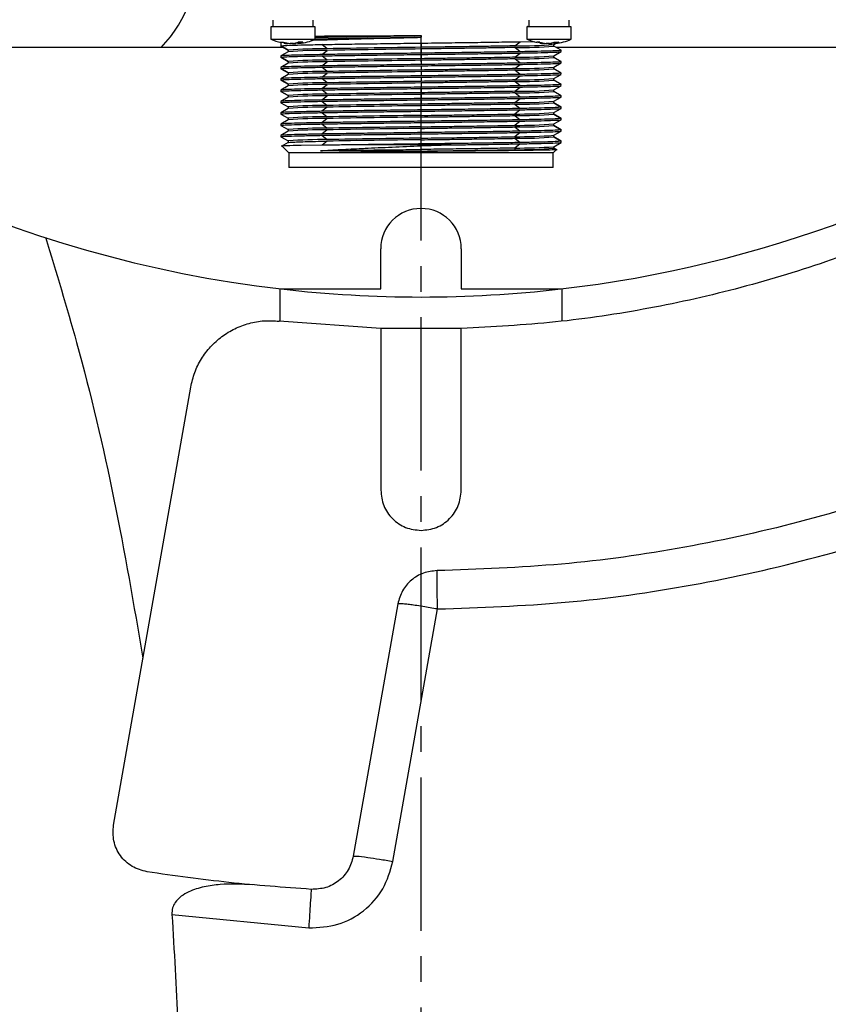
# Model space of a CAD drawing. Header units: millimetres. Extents: x 2719 to 13968, y 3953 to 13921.
# Tile 113 of 160: x 5481 to 5581, y 9182 to 9304. Entities that reach past the tile are written whole.
import ezdxf

# ---------------------------------------------------------------- set-up
doc = ezdxf.new("R2010")
doc.units = ezdxf.units.MM
doc.linetypes.add('CENTER2', pattern=[28.575, 19.05, -3.175, 3.175, -3.175])

msp = doc.modelspace()

# ---------------------------------------------------------------- linework, layer by layer
at = {"linetype": 'CENTER2'}
msp.add_line((5530.513, 8676.753), (5530.513, 9392.808), dxfattribs=at)
at = {"color": 7, "linetype": 'Continuous', "lineweight": 25}
for p, q in [((5512.116, 9304.222), (5512.116, 9303.517)), ((5517.115, 9303.517), (5517.115, 9304.222)), ((5543.912, 9304.222), (5543.912, 9303.517)), ((5548.911, 9303.517), (5548.911, 9304.222)), ((5511.866, 9303.423), (5511.866, 9301.833)), ((5517.365, 9301.833), (5517.365, 9303.423)), ((5517.365, 9302.236), (5518.22, 9302.242)), ((5530.513, 9302.301), (5530.513, 9302.083)), ((5543.662, 9303.423), (5543.662, 9301.833)), ((5549.161, 9301.833), (5549.161, 9303.423)), ((5511.866, 9301.833), (5514.615, 9301.833)), ((5513.881, 9301.309), (5513.065, 9301.472)), ((5513.065, 9301.472), (5513.256, 9301.464)), ((5513.116, 9301.432), (5513.116, 9301.01)), ((5514.025, 9300.485), (5513.116, 9301.01)), ((5513.256, 9301.464), (5513.455, 9301.472)), ((5513.455, 9301.472), (5514.271, 9301.309)), ((5513.468, 9301.365), (5513.691, 9301.331)), ((5513.691, 9301.331), (5513.96, 9301.301)), ((5514.615, 9301.833), (5517.365, 9301.833)), ((5514.688, 9301.309), (5515.236, 9301.472)), ((5515.217, 9301.36), (5514.96, 9301.309)), ((5515.529, 9301.464), (5515.236, 9301.472)), ((5515.817, 9301.472), (5515.268, 9301.309)), ((5515.817, 9301.472), (5515.529, 9301.464)), ((5516.811, 9301.716), (5518.2, 9301.766)), ((5518.854, 9300.661), (5518.211, 9301.186)), ((5530.513, 9301.362), (5530.513, 9300.837)), ((5542.172, 9301.013), (5542.815, 9301.538)), ((5542.815, 9301.538), (5544.618, 9301.575)), ((5543.662, 9301.833), (5549.161, 9301.833)), ((5545.677, 9301.309), (5544.861, 9301.472)), ((5545.052, 9301.464), (5544.861, 9301.472)), ((5545.251, 9301.472), (5545.052, 9301.464)), ((5545.251, 9301.472), (5546.067, 9301.309)), ((5545.264, 9301.365), (5545.486, 9301.331)), ((5545.486, 9301.331), (5545.756, 9301.301)), ((5546.483, 9301.309), (5547.032, 9301.472)), ((5547.013, 9301.36), (5546.755, 9301.309)), ((5546.998, 9301.185), (5547.34, 9301.383)), ((5547.002, 9300.99), (5547.002, 9301.187)), ((5547.032, 9301.472), (5547.325, 9301.464)), ((5547.613, 9301.472), (5547.064, 9301.309)), ((5547.325, 9301.464), (5547.613, 9301.472)), ((5513.44, 9300.82), (5458.412, 9300.82)), ((5514.029, 9300.29), (5513.114, 9299.761)), ((5513.12, 9301.005), (5514.025, 9300.482)), ((5514.025, 9300.485), (5514.025, 9300.287)), ((5518.211, 9299.936), (5518.854, 9300.461)), ((5530.513, 9300.637), (5530.513, 9300.112)), ((5530.513, 9299.952), (5530.513, 9299.427)), ((5542.815, 9300.288), (5542.172, 9300.813)), ((5542.172, 9299.604), (5542.815, 9300.128)), ((5546.998, 9299.775), (5547.907, 9300.3)), ((5547.912, 9300.466), (5547.002, 9300.992)), ((5547.911, 9300.465), (5547.002, 9300.99)), ((5602.615, 9300.82), (5547.3, 9300.82)), ((5547.911, 9300.305), (5547.911, 9300.465)), ((5514.029, 9298.88), (5513.114, 9298.351)), ((5513.116, 9299.76), (5513.116, 9299.6)), ((5514.025, 9299.075), (5513.116, 9299.6)), ((5513.12, 9299.595), (5514.025, 9299.072)), ((5514.025, 9299.075), (5514.025, 9298.877)), ((5518.854, 9299.251), (5518.211, 9299.776)), ((5518.211, 9298.526), (5518.854, 9299.051)), ((5530.513, 9299.227), (5530.513, 9298.702)), ((5542.815, 9298.879), (5542.172, 9299.404)), ((5542.172, 9298.194), (5542.815, 9298.719)), ((5546.998, 9298.365), (5547.907, 9298.89)), ((5547.002, 9299.58), (5547.002, 9299.777)), ((5547.912, 9299.056), (5547.002, 9299.582)), ((5547.911, 9299.055), (5547.002, 9299.58)), ((5547.911, 9298.895), (5547.911, 9299.055)), ((5514.029, 9297.47), (5513.114, 9296.941)), ((5513.116, 9298.35), (5513.116, 9298.19)), ((5514.025, 9297.665), (5513.116, 9298.19)), ((5513.12, 9298.185), (5514.025, 9297.663)), ((5514.025, 9297.665), (5514.025, 9297.467)), ((5518.854, 9297.841), (5518.211, 9298.366)), ((5518.211, 9297.116), (5518.854, 9297.641)), ((5530.513, 9298.542), (5530.513, 9298.017)), ((5530.513, 9297.817), (5530.513, 9297.293)), ((5542.815, 9297.469), (5542.172, 9297.994)), ((5546.998, 9296.955), (5547.907, 9297.48)), ((5547.002, 9298.17), (5547.002, 9298.368)), ((5547.912, 9297.646), (5547.002, 9298.172)), ((5547.911, 9297.645), (5547.002, 9298.17)), ((5547.911, 9297.485), (5547.911, 9297.645)), ((5513.116, 9296.94), (5513.116, 9296.78)), ((5514.025, 9296.255), (5513.116, 9296.78)), ((5513.12, 9296.776), (5514.025, 9296.253)), ((5514.025, 9296.255), (5514.025, 9296.058)), ((5518.854, 9296.431), (5518.211, 9296.956)), ((5518.211, 9295.707), (5518.854, 9296.231)), ((5530.513, 9297.133), (5530.513, 9296.608)), ((5530.513, 9296.408), (5530.513, 9295.883)), ((5542.172, 9296.784), (5542.815, 9297.309)), ((5542.815, 9296.059), (5542.172, 9296.584)), ((5547.002, 9296.76), (5547.002, 9296.958)), ((5547.912, 9296.237), (5547.002, 9296.763)), ((5547.911, 9296.235), (5547.002, 9296.76)), ((5547.911, 9296.075), (5547.911, 9296.235)), ((5514.029, 9296.06), (5513.114, 9295.532)), ((5513.116, 9295.53), (5513.116, 9295.37)), ((5514.025, 9294.845), (5513.116, 9295.37)), ((5513.12, 9295.366), (5514.025, 9294.843)), ((5518.854, 9295.022), (5518.211, 9295.547)), ((5530.513, 9295.723), (5530.513, 9295.198)), ((5530.513, 9294.998), (5530.513, 9294.473)), ((5542.172, 9295.374), (5542.815, 9295.899)), ((5542.815, 9294.649), (5542.172, 9295.174)), ((5546.998, 9295.545), (5547.907, 9296.071)), ((5547.002, 9295.35), (5547.002, 9295.548)), ((5547.912, 9294.827), (5547.002, 9295.353)), ((5547.911, 9294.825), (5547.002, 9295.35)), ((5514.029, 9294.65), (5513.114, 9294.122)), ((5513.114, 9293.959), (5514.025, 9293.433)), ((5513.116, 9294.12), (5513.116, 9293.96)), ((5513.116, 9293.96), (5514.025, 9293.436)), ((5514.025, 9294.845), (5514.025, 9294.648)), ((5518.211, 9294.297), (5518.854, 9294.822)), ((5518.211, 9294.137), (5518.854, 9293.612)), ((5530.513, 9294.313), (5530.513, 9293.788)), ((5542.172, 9293.964), (5542.815, 9294.489)), ((5542.172, 9293.764), (5542.815, 9293.239)), ((5546.998, 9294.136), (5547.907, 9294.661)), ((5547.002, 9293.941), (5547.002, 9294.138)), ((5547.907, 9293.42), (5547.002, 9293.943)), ((5547.002, 9293.941), (5547.911, 9293.416)), ((5547.911, 9294.665), (5547.911, 9294.825)), ((5513.114, 9292.549), (5514.025, 9292.023)), ((5513.116, 9292.711), (5513.116, 9292.551)), ((5513.116, 9292.551), (5514.025, 9292.026)), ((5514.029, 9293.24), (5513.12, 9292.715)), ((5514.025, 9293.436), (5514.025, 9293.238)), ((5518.854, 9293.412), (5518.211, 9292.887)), ((5518.211, 9292.727), (5518.854, 9292.202)), ((5530.513, 9293.063), (5530.513, 9293.588)), ((5530.513, 9292.378), (5530.513, 9292.903)), ((5542.815, 9293.079), (5542.172, 9292.554)), ((5546.998, 9292.726), (5547.912, 9293.254)), ((5547.002, 9292.531), (5547.002, 9292.728)), ((5547.907, 9292.01), (5547.002, 9292.533)), ((5547.002, 9292.531), (5547.911, 9292.006)), ((5547.911, 9293.256), (5547.911, 9293.416)), ((5513.116, 9291.301), (5513.116, 9291.141)), ((5514.029, 9291.831), (5513.12, 9291.305)), ((5514.025, 9292.026), (5514.025, 9291.828)), ((5518.854, 9292.002), (5518.211, 9291.477)), ((5518.211, 9291.317), (5518.854, 9290.792)), ((5530.513, 9291.653), (5530.513, 9292.178)), ((5530.513, 9290.968), (5530.513, 9291.493)), ((5542.172, 9292.354), (5542.815, 9291.83)), ((5542.815, 9291.67), (5542.172, 9291.145)), ((5546.998, 9291.316), (5547.912, 9291.844)), ((5547.002, 9291.121), (5547.002, 9291.318)), ((5547.911, 9291.846), (5547.911, 9292.006)), ((5513.114, 9291.14), (5514.025, 9290.614)), ((5513.116, 9291.141), (5514.025, 9290.616)), ((5514.029, 9290.421), (5513.12, 9289.896)), ((5514.025, 9290.616), (5514.025, 9290.418)), ((5518.854, 9290.592), (5518.211, 9290.067)), ((5530.513, 9290.244), (5530.513, 9290.768)), ((5530.513, 9289.559), (5530.513, 9290.083)), ((5542.172, 9290.945), (5542.815, 9290.42)), ((5542.815, 9290.26), (5542.172, 9289.735)), ((5546.998, 9289.906), (5547.912, 9290.435)), ((5547.907, 9290.601), (5547.002, 9291.123)), ((5547.002, 9291.121), (5547.911, 9290.596)), ((5547.911, 9290.436), (5547.911, 9290.596)), ((5513.114, 9289.73), (5514.025, 9289.204)), ((5513.116, 9289.891), (5513.116, 9289.731)), ((5513.116, 9289.731), (5514.025, 9289.206)), ((5514.029, 9289.011), (5513.159, 9288.508)), ((5514.025, 9289.206), (5514.025, 9289.009)), ((5518.211, 9289.907), (5518.854, 9289.382)), ((5518.854, 9289.182), (5518.242, 9288.683)), ((5530.513, 9288.834), (5530.513, 9289.359)), ((5542.172, 9289.535), (5542.815, 9289.01)), ((5542.815, 9288.85), (5542.172, 9288.325)), ((5546.998, 9288.496), (5547.907, 9289.022)), ((5547.002, 9289.711), (5547.002, 9289.909)), ((5547.907, 9289.191), (5547.002, 9289.713)), ((5547.002, 9289.711), (5547.911, 9289.186)), ((5547.911, 9289.026), (5547.911, 9289.186)), ((5513.181, 9288.656), (5514.115, 9287.722)), ((5514.115, 9287.722), (5514.115, 9285.921)), ((5530.513, 9287.722), (5514.115, 9287.722)), ((5518.241, 9288.68), (5515.629, 9288.646)), ((5534.259, 9288.722), (5522.216, 9288.722)), ((5530.513, 9288.608), (5534.259, 9288.722)), ((5530.513, 9288.149), (5530.513, 9288.608)), ((5530.513, 9287.949), (5530.513, 9288.149)), ((5530.513, 9287.899), (5530.513, 9287.949)), ((5546.911, 9287.722), (5530.513, 9287.722)), ((5542.172, 9288.325), (5542.172, 9288.125)), ((5542.337, 9288.011), (5542.313, 9288.011)), ((5546.911, 9287.722), (5547.376, 9288.187)), ((5546.911, 9285.921), (5546.911, 9287.722)), ((5547.002, 9288.301), (5547.002, 9288.499)), ((5547.422, 9288.061), (5547.002, 9288.304)), ((5547.312, 9288.122), (5547.002, 9288.301)), ((5525.514, 9270.824), (5525.514, 9275.823)), ((5535.513, 9275.823), (5535.513, 9270.824)), ((5513.016, 9266.816), (5513.016, 9270.841)), ((5513.166, 9270.824), (5525.514, 9270.824)), ((5535.513, 9270.824), (5547.86, 9270.824)), ((5548.011, 9270.841), (5548.011, 9266.816)), ((5525.514, 9265.905), (5512.901, 9266.829)), ((5525.514, 9265.905), (5525.514, 9245.827)), ((5535.513, 9265.905), (5525.514, 9265.905)), ((5535.513, 9245.827), (5535.513, 9265.905)), ((5492.326, 9204.231), (5501.918, 9258.631)), ((5527.629, 9231.708), (5522.104, 9200.37)), ((5527.027, 9199.713), (5532.553, 9231.072)), ((5499.581, 9193.132), (5516.574, 9191.464))]:
    msp.add_line(p, q, dxfattribs=at)
at = {"color": 30, "true_color": 0xf26722}
for centre, radius, start, end in [((5530.513, 8540.921), 2359.686, 330, 180), ((4650.63, 8540.921), 1479.803, 28.644316, 121.355684), ((5530.513, 8540.921), 823.781, 209.442633, 59.442633)]:
    msp.add_arc(centre, radius, start, end, dxfattribs=at)
at = {"color": 7, "linetype": 'Continuous', "lineweight": 25}
for centre, radius, start, end in [((5530.513, 9420.804), 150.98, 116.61465, 263.40235), ((5530.513, 9420.804), 150.98, 276.59765, 332.38189), ((5485.519, 9312.818), 17.498, 316.70819, 47.97537), ((5514.615, 9308.269), 6.999, 246.8676, 257.89658), ((5514.615, 9308.269), 6.999, 276.40189, 293.1324), ((5542.458, 9360.895), 59.883, 269.72659, 274.34769), ((5546.411, 9308.269), 6.999, 246.8676, 257.89658), ((5546.411, 9308.269), 6.999, 276.40189, 293.1324), ((5518.457, 9245.259), 55.403, 89.5895, 94.58875), ((5518.57, 9240.487), 59.975, 89.72875, 94.34274), ((5559.285, 7012.3), 2288.718, 90.720296, 91.012205), ((5559.623, 6988.23), 2312.591, 90.721217, 91.010112), ((5542.569, 9356.211), 55.399, 269.58938, 274.58892), ((5518.462, 9243.769), 55.484, 89.59453, 94.58654), ((5518.568, 9239.136), 59.916, 89.72648, 94.345), ((5559.623, 6987.02), 2312.591, 90.721217, 91.010112), ((5559.623, 6986.82), 2312.591, 90.721217, 91.010112), ((5542.463, 9359.394), 59.791, 269.72164, 274.34982), ((5542.569, 9354.802), 55.399, 269.58938, 274.58892), ((5518.462, 9242.359), 55.484, 89.59453, 94.58654), ((5518.568, 9237.726), 59.916, 89.72648, 94.345), ((5559.623, 6985.61), 2312.591, 90.721217, 91.010112), ((5559.623, 6985.41), 2312.591, 90.721217, 91.010112), ((5542.463, 9357.984), 59.791, 269.72164, 274.34982), ((5542.569, 9353.392), 55.399, 269.58938, 274.58892), ((5518.461, 9240.978), 55.455, 89.59325, 94.58782), ((5518.564, 9236.445), 59.787, 89.72152, 94.34997), ((5559.623, 6984.2), 2312.591, 90.721217, 91.010112), ((5559.623, 6984), 2312.591, 90.721217, 91.010112), ((5542.463, 9356.575), 59.791, 269.72164, 274.34982), ((5542.569, 9351.982), 55.399, 269.58938, 274.58892), ((5518.461, 9239.568), 55.455, 89.59325, 94.58782), ((5559.623, 6982.79), 2312.591, 90.721217, 91.010112), ((5559.623, 6982.59), 2312.591, 90.721217, 91.010112), ((5542.463, 9355.165), 59.791, 269.72164, 274.34982), ((5542.569, 9350.572), 55.399, 269.58938, 274.58892), ((5518.564, 9235.035), 59.787, 89.72152, 94.34997), ((5559.623, 6981.381), 2312.591, 90.721217, 91.010112), ((5542.463, 9353.755), 59.791, 269.72164, 274.34982), ((5542.572, 9349.051), 55.288, 269.58576, 274.59537), ((5518.459, 9238.208), 55.406, 89.591, 94.59007), ((5518.564, 9233.62), 59.793, 89.72168, 94.34975), ((5559.988, 6958.595), 2335.179, 90.7232, 91.009301), ((5542.463, 9352.339), 59.786, 269.72148, 274.35003), ((5542.572, 9347.641), 55.288, 269.58576, 274.59537), ((5518.459, 9236.798), 55.406, 89.591, 94.59007), ((5518.564, 9232.21), 59.793, 89.72168, 94.34975), ((5559.623, 6979.971), 2312.591, 90.721217, 91.010112), ((5559.988, 6957.185), 2335.179, 90.7232, 91.009301), ((5542.463, 9350.93), 59.786, 269.72148, 274.35003), ((5518.455, 9235.501), 55.292, 89.58588, 94.59519), ((5518.564, 9230.8), 59.793, 89.72168, 94.34975), ((5559.623, 6978.561), 2312.591, 90.721217, 91.010112), ((5559.754, 6971.212), 2319.741, 90.722248, 91.010253), ((5542.568, 9346.345), 55.401, 269.59088, 274.59025), ((5518.455, 9234.091), 55.292, 89.58588, 94.59519), ((5559.623, 6977.151), 2312.591, 90.721217, 91.010112), ((5559.754, 6969.802), 2319.741, 90.722248, 91.010253), ((5542.463, 9349.52), 59.786, 269.72148, 274.35003), ((5542.568, 9344.935), 55.401, 269.59088, 274.59025), ((5542.463, 9348.116), 59.791, 269.72164, 274.34982), ((5542.566, 9343.575), 55.451, 269.59313, 274.588), ((5530.513, 9275.823), 4.999, 0, 180), ((5530.513, 9420.804), 150.98, 263.40235, 276.59765)]:
    msp.add_arc(centre, radius, start, end, dxfattribs=at)
for points, knots in [([(5511.919, 9303.42), (5511.907, 9303.42), (5511.874, 9303.42), (5512.15, 9303.42), (5512.333, 9303.42)], [0, 0, 0, 0, 0.33652122, 1, 1, 1, 1]), ([(5512.333, 9303.42), (5512.569, 9303.42), (5513.039, 9303.42), (5514.077, 9303.42), (5515.171, 9303.42), (5516.193, 9303.42), (5516.952, 9303.42), (5517.354, 9303.42), (5517.323, 9303.42), (5517.312, 9303.42)], [0, 0, 0, 0, 0.1540162, 0.3080344, 0.4620489, 0.6160689, 0.7700837, 0.9241007, 1, 1, 1, 1]), ([(5517.378, 9302.082), (5517.701, 9302.089), (5518.699, 9302.113), (5520.908, 9302.151), (5523.858, 9302.198), (5527.114, 9302.245), (5529.379, 9302.276), (5530.513, 9302.292)], [0, 0, 0, 0, 0.1063929, 0.3287208, 0.5517036, 0.7754902, 1, 1, 1, 1]), ([(5518.22, 9302.242), (5519.068, 9302.247), (5520.765, 9302.257), (5522.833, 9302.267), (5523.867, 9302.272)], [0, 0, 0, 0, 0.5000008, 1, 1, 1, 1]), ([(5523.867, 9302.272), (5524.942, 9302.277), (5527.093, 9302.286), (5529.373, 9302.296), (5530.513, 9302.301)], [0, 0, 0, 0, 0.49999828, 1, 1, 1, 1]), ([(5543.714, 9303.42), (5543.705, 9303.42), (5543.675, 9303.42), (5544.083, 9303.42), (5544.848, 9303.42), (5545.867, 9303.42), (5546.98, 9303.42), (5547.623, 9303.42), (5547.945, 9303.42)], [0, 0, 0, 0, 0.0920999, 0.2736824, 0.4552618, 0.6368435, 0.8184208, 1, 1, 1, 1]), ([(5547.945, 9303.42), (5548.217, 9303.42), (5548.759, 9303.42), (5549.149, 9303.42), (5549.118, 9303.42), (5549.108, 9303.42)], [0, 0, 0, 0, 0.4011567, 0.8023116, 1, 1, 1, 1]), ([(5513.116, 9301.01), (5513.18, 9301.024), (5513.308, 9301.054), (5514.35, 9301.098), (5515.931, 9301.142), (5517.451, 9301.171), (5518.211, 9301.186)], [0, 0, 0, 0, 0.2500002, 0.4999995, 0.7500003, 1, 1, 1, 1]), ([(5513.881, 9301.309), (5513.911, 9301.306), (5513.971, 9301.299), (5514.015, 9301.297), (5514.017, 9301.299), (5513.981, 9301.306), (5513.962, 9301.309)], [0, 0, 0, 0, 0.2502514, 0.4999418, 0.7496741, 1, 1, 1, 1]), ([(5514.688, 9301.309), (5514.675, 9301.307), (5514.651, 9301.304), (5514.589, 9301.299), (5514.497, 9301.296), (5514.399, 9301.299), (5514.323, 9301.304), (5514.289, 9301.307), (5514.271, 9301.309)], [0, 0, 0, 0, 0.1304904, 0.2574619, 0.4998493, 0.7447983, 0.870271, 1, 1, 1, 1]), ([(5514.543, 9301.309), (5514.569, 9301.306), (5514.62, 9301.299), (5514.733, 9301.297), (5514.854, 9301.299), (5514.924, 9301.306), (5514.96, 9301.309)], [0, 0, 0, 0, 0.2502618, 0.4999332, 0.7496759, 1, 1, 1, 1]), ([(5515.35, 9301.309), (5515.32, 9301.306), (5515.26, 9301.299), (5515.216, 9301.297), (5515.214, 9301.299), (5515.25, 9301.306), (5515.268, 9301.309)], [0, 0, 0, 0, 0.25024058, 0.49994268, 0.74968684, 1, 1, 1, 1]), ([(5517.338, 9301.881), (5517.673, 9301.889), (5518.684, 9301.912), (5520.908, 9301.951), (5523.858, 9301.998), (5527.114, 9302.045), (5529.379, 9302.076), (5530.513, 9302.092)], [0, 0, 0, 0, 0.11020632, 0.33158544, 0.55361665, 0.77644823, 1, 1, 1, 1]), ([(5518.2, 9301.766), (5519.051, 9301.792), (5520.754, 9301.845), (5523.811, 9301.925), (5527.092, 9302.004), (5529.373, 9302.057), (5530.513, 9302.083)], [0, 0, 0, 0, 0.2499998, 0.5, 0.7500011, 1, 1, 1, 1]), ([(5518.211, 9301.186), (5519.062, 9301.2), (5520.764, 9301.23), (5523.818, 9301.274), (5527.096, 9301.318), (5529.374, 9301.347), (5530.513, 9301.362)], [0, 0, 0, 0, 0.25000011, 0.49999988, 0.75000117, 1, 1, 1, 1]), ([(5530.513, 9301.362), (5531.652, 9301.377), (5533.931, 9301.406), (5537.208, 9301.45), (5540.263, 9301.494), (5541.964, 9301.524), (5542.815, 9301.538)], [0, 0, 0, 0, 0.2500013, 0.5000009, 0.7499993, 1, 1, 1, 1]), ([(5542.172, 9301.013), (5541.764, 9301.006), (5540.831, 9300.989), (5539.058, 9300.96), (5536.851, 9300.925), (5534.487, 9300.891), (5532.355, 9300.861), (5531.075, 9300.844), (5530.513, 9300.837)], [0, 0, 0, 0, 0.13005598, 0.29673461, 0.49999943, 0.70326598, 0.86994455, 1, 1, 1, 1]), ([(5545.677, 9301.309), (5545.707, 9301.306), (5545.767, 9301.299), (5545.81, 9301.297), (5545.813, 9301.299), (5545.776, 9301.306), (5545.758, 9301.309)], [0, 0, 0, 0, 0.2502574, 0.4999539, 0.7496925, 1, 1, 1, 1]), ([(5546.483, 9301.309), (5546.458, 9301.306), (5546.406, 9301.299), (5546.293, 9301.297), (5546.172, 9301.299), (5546.102, 9301.306), (5546.067, 9301.309)], [0, 0, 0, 0, 0.2502164, 0.4999461, 0.7496886, 1, 1, 1, 1]), ([(5546.339, 9301.309), (5546.365, 9301.306), (5546.416, 9301.299), (5546.529, 9301.297), (5546.65, 9301.299), (5546.72, 9301.306), (5546.755, 9301.309)], [0, 0, 0, 0, 0.2502618, 0.4999332, 0.7496759, 1, 1, 1, 1]), ([(5547.146, 9301.309), (5547.13, 9301.307), (5547.097, 9301.304), (5547.049, 9301.299), (5547.011, 9301.296), (5547.012, 9301.299), (5547.034, 9301.304), (5547.054, 9301.307), (5547.064, 9301.309)], [0, 0, 0, 0, 0.1305012, 0.257414, 0.4998214, 0.7448224, 0.8702751, 1, 1, 1, 1]), ([(5518.211, 9299.936), (5517.451, 9299.921), (5515.931, 9299.892), (5514.352, 9299.848), (5513.338, 9299.805), (5513.212, 9299.778), (5513.152, 9299.765)], [0, 0, 0, 0, 0.2570215, 0.5140439, 0.7710648, 1, 1, 1, 1]), ([(5530.513, 9300.112), (5529.374, 9300.097), (5527.096, 9300.068), (5523.818, 9300.024), (5520.764, 9299.98), (5519.062, 9299.951), (5518.211, 9299.936)], [0, 0, 0, 0, 0.2499987, 0.5000002, 0.75, 1, 1, 1, 1]), ([(5518.211, 9299.776), (5519.062, 9299.791), (5520.764, 9299.82), (5523.818, 9299.864), (5527.096, 9299.908), (5529.374, 9299.937), (5530.513, 9299.952)], [0, 0, 0, 0, 0.25, 0.4999998, 0.7500011, 1, 1, 1, 1]), ([(5542.172, 9300.813), (5541.764, 9300.806), (5540.831, 9300.789), (5539.058, 9300.76), (5536.851, 9300.725), (5534.487, 9300.691), (5532.355, 9300.661), (5531.075, 9300.644), (5530.513, 9300.637)], [0, 0, 0, 0, 0.13005608, 0.2967347, 0.49999949, 0.70326602, 0.86994444, 1, 1, 1, 1]), ([(5542.815, 9300.288), (5541.964, 9300.274), (5540.263, 9300.244), (5537.208, 9300.2), (5533.931, 9300.156), (5531.652, 9300.127), (5530.513, 9300.112)], [0, 0, 0, 0, 0.25000083, 0.49999912, 0.74999872, 1, 1, 1, 1]), ([(5530.513, 9299.952), (5531.652, 9299.967), (5533.931, 9299.996), (5537.208, 9300.04), (5540.263, 9300.084), (5541.964, 9300.114), (5542.815, 9300.128)], [0, 0, 0, 0, 0.25000128, 0.50000088, 0.74999917, 1, 1, 1, 1]), ([(5547.911, 9300.465), (5547.847, 9300.45), (5547.718, 9300.421), (5546.677, 9300.377), (5545.095, 9300.332), (5543.575, 9300.303), (5542.815, 9300.288)], [0, 0, 0, 0, 0.24999979, 0.50000065, 0.75000083, 1, 1, 1, 1]), ([(5542.815, 9300.128), (5543.576, 9300.143), (5545.096, 9300.172), (5546.674, 9300.217), (5547.689, 9300.259), (5547.815, 9300.287), (5547.874, 9300.3)], [0, 0, 0, 0, 0.2570224, 0.5140458, 0.7710698, 1, 1, 1, 1]), ([(5513.116, 9299.6), (5513.18, 9299.614), (5513.308, 9299.644), (5514.35, 9299.688), (5515.931, 9299.732), (5517.451, 9299.761), (5518.211, 9299.776)], [0, 0, 0, 0, 0.25000021, 0.49999945, 0.75000021, 1, 1, 1, 1]), ([(5530.513, 9298.702), (5529.374, 9298.688), (5527.096, 9298.658), (5523.818, 9298.614), (5520.764, 9298.57), (5519.062, 9298.541), (5518.211, 9298.526)], [0, 0, 0, 0, 0.2499987, 0.5000002, 0.75, 1, 1, 1, 1]), ([(5542.172, 9299.604), (5541.764, 9299.596), (5540.831, 9299.579), (5539.058, 9299.55), (5536.851, 9299.515), (5534.487, 9299.481), (5532.355, 9299.452), (5531.075, 9299.435), (5530.513, 9299.427)], [0, 0, 0, 0, 0.13005608, 0.2967347, 0.49999949, 0.70326602, 0.86994444, 1, 1, 1, 1]), ([(5542.172, 9299.404), (5541.764, 9299.396), (5540.831, 9299.379), (5539.058, 9299.35), (5536.851, 9299.316), (5534.487, 9299.281), (5532.355, 9299.252), (5531.075, 9299.235), (5530.513, 9299.227)], [0, 0, 0, 0, 0.1300561, 0.2967347, 0.4999994, 0.703266, 0.8699444, 1, 1, 1, 1]), ([(5542.815, 9298.879), (5541.964, 9298.864), (5540.263, 9298.834), (5537.208, 9298.791), (5533.931, 9298.746), (5531.652, 9298.717), (5530.513, 9298.702)], [0, 0, 0, 0, 0.2500008, 0.499999, 0.7499987, 1, 1, 1, 1]), ([(5530.513, 9298.542), (5531.652, 9298.557), (5533.931, 9298.587), (5537.208, 9298.63), (5540.263, 9298.675), (5541.964, 9298.704), (5542.815, 9298.719)], [0, 0, 0, 0, 0.25000128, 0.50000088, 0.74999917, 1, 1, 1, 1]), ([(5547.911, 9299.055), (5547.847, 9299.04), (5547.718, 9299.011), (5546.677, 9298.967), (5545.095, 9298.923), (5543.575, 9298.893), (5542.815, 9298.879)], [0, 0, 0, 0, 0.24999979, 0.50000065, 0.75000083, 1, 1, 1, 1]), ([(5542.815, 9298.719), (5543.576, 9298.733), (5545.096, 9298.763), (5546.674, 9298.807), (5547.689, 9298.849), (5547.815, 9298.877), (5547.874, 9298.89)], [0, 0, 0, 0, 0.2570224, 0.5140458, 0.7710698, 1, 1, 1, 1]), ([(5513.116, 9298.19), (5513.18, 9298.205), (5513.308, 9298.234), (5514.35, 9298.278), (5515.931, 9298.322), (5517.451, 9298.352), (5518.211, 9298.366)], [0, 0, 0, 0, 0.25000021, 0.49999945, 0.75000021, 1, 1, 1, 1]), ([(5518.211, 9298.526), (5517.451, 9298.511), (5515.931, 9298.482), (5514.352, 9298.438), (5513.338, 9298.396), (5513.212, 9298.368), (5513.152, 9298.355)], [0, 0, 0, 0, 0.2570215, 0.5140438, 0.7710648, 1, 1, 1, 1]), ([(5518.211, 9298.366), (5519.062, 9298.381), (5520.764, 9298.41), (5523.818, 9298.454), (5527.096, 9298.498), (5529.374, 9298.528), (5530.513, 9298.542)], [0, 0, 0, 0, 0.25, 0.4999998, 0.7500011, 1, 1, 1, 1]), ([(5542.172, 9298.194), (5541.764, 9298.186), (5540.831, 9298.169), (5539.058, 9298.14), (5536.851, 9298.105), (5534.487, 9298.071), (5532.355, 9298.042), (5531.075, 9298.025), (5530.513, 9298.017)], [0, 0, 0, 0, 0.13005608, 0.2967347, 0.49999949, 0.70326602, 0.86994444, 1, 1, 1, 1]), ([(5542.172, 9297.994), (5541.764, 9297.986), (5540.831, 9297.969), (5539.058, 9297.94), (5536.851, 9297.906), (5534.487, 9297.871), (5532.355, 9297.842), (5531.075, 9297.825), (5530.513, 9297.817)], [0, 0, 0, 0, 0.1300561, 0.2967347, 0.4999994, 0.703266, 0.8699444, 1, 1, 1, 1]), ([(5542.815, 9297.469), (5541.964, 9297.454), (5540.263, 9297.425), (5537.208, 9297.381), (5533.931, 9297.337), (5531.652, 9297.307), (5530.513, 9297.293)], [0, 0, 0, 0, 0.2500008, 0.499999, 0.7499987, 1, 1, 1, 1]), ([(5547.911, 9297.645), (5547.847, 9297.63), (5547.718, 9297.601), (5546.677, 9297.557), (5545.095, 9297.513), (5543.575, 9297.483), (5542.815, 9297.469)], [0, 0, 0, 0, 0.24999979, 0.50000065, 0.75000083, 1, 1, 1, 1]), ([(5542.815, 9297.309), (5543.576, 9297.323), (5545.096, 9297.353), (5546.674, 9297.397), (5547.689, 9297.439), (5547.815, 9297.467), (5547.874, 9297.48)], [0, 0, 0, 0, 0.2570224, 0.5140458, 0.7710699, 1, 1, 1, 1]), ([(5513.116, 9296.78), (5513.18, 9296.795), (5513.308, 9296.824), (5514.35, 9296.868), (5515.931, 9296.912), (5517.451, 9296.942), (5518.211, 9296.956)], [0, 0, 0, 0, 0.25000021, 0.49999945, 0.75000021, 1, 1, 1, 1]), ([(5518.211, 9297.116), (5517.451, 9297.102), (5515.931, 9297.072), (5514.352, 9297.028), (5513.338, 9296.986), (5513.212, 9296.958), (5513.152, 9296.945)], [0, 0, 0, 0, 0.2570215, 0.5140438, 0.7710648, 1, 1, 1, 1]), ([(5530.513, 9297.293), (5529.374, 9297.278), (5527.096, 9297.249), (5523.818, 9297.204), (5520.764, 9297.16), (5519.062, 9297.131), (5518.211, 9297.116)], [0, 0, 0, 0, 0.2499987, 0.5000002, 0.75, 1, 1, 1, 1]), ([(5518.211, 9296.956), (5519.062, 9296.971), (5520.764, 9297), (5523.818, 9297.044), (5527.096, 9297.089), (5529.374, 9297.118), (5530.513, 9297.133)], [0, 0, 0, 0, 0.25, 0.4999998, 0.7500013, 1, 1, 1, 1]), ([(5530.513, 9297.133), (5531.652, 9297.147), (5533.931, 9297.177), (5537.208, 9297.221), (5540.263, 9297.265), (5541.964, 9297.294), (5542.815, 9297.309)], [0, 0, 0, 0, 0.25000128, 0.50000088, 0.74999917, 1, 1, 1, 1]), ([(5542.172, 9296.784), (5541.764, 9296.777), (5540.831, 9296.76), (5539.058, 9296.73), (5536.851, 9296.696), (5534.487, 9296.661), (5532.355, 9296.632), (5531.075, 9296.615), (5530.513, 9296.608)], [0, 0, 0, 0, 0.13005608, 0.2967347, 0.49999949, 0.70326602, 0.86994444, 1, 1, 1, 1]), ([(5542.172, 9296.584), (5541.764, 9296.577), (5540.831, 9296.56), (5539.058, 9296.53), (5536.851, 9296.496), (5534.487, 9296.461), (5532.355, 9296.432), (5531.075, 9296.415), (5530.513, 9296.408)], [0, 0, 0, 0, 0.1300561, 0.2967347, 0.4999994, 0.703266, 0.8699444, 1, 1, 1, 1]), ([(5622.754, 9296.264), (5619.562, 9294.006), (5613.179, 9289.491), (5602.991, 9283.661), (5592.425, 9278.564), (5581.496, 9274.295), (5570.277, 9270.857), (5558.83, 9268.294), (5547.223, 9266.54), (5539.416, 9266.117), (5535.513, 9265.905)], [0, 0, 0, 0, 0.12499975, 0.2499999, 0.37499986, 0.49999986, 0.62499979, 0.75000007, 0.87499981, 1, 1, 1, 1]), ([(5547.911, 9296.235), (5547.847, 9296.22), (5547.718, 9296.191), (5546.677, 9296.147), (5545.095, 9296.103), (5543.575, 9296.074), (5542.815, 9296.059)], [0, 0, 0, 0, 0.2499998, 0.5000006, 0.7500007, 1, 1, 1, 1]), ([(5513.116, 9295.37), (5513.18, 9295.385), (5513.308, 9295.414), (5514.35, 9295.458), (5515.931, 9295.502), (5517.451, 9295.532), (5518.211, 9295.547)], [0, 0, 0, 0, 0.25000021, 0.49999945, 0.75000021, 1, 1, 1, 1]), ([(5518.211, 9295.707), (5517.451, 9295.692), (5515.931, 9295.662), (5514.352, 9295.618), (5513.338, 9295.576), (5513.212, 9295.548), (5513.152, 9295.535)], [0, 0, 0, 0, 0.2570215, 0.5140438, 0.7710648, 1, 1, 1, 1]), ([(5530.513, 9295.883), (5529.374, 9295.868), (5527.096, 9295.839), (5523.818, 9295.795), (5520.764, 9295.751), (5519.062, 9295.721), (5518.211, 9295.707)], [0, 0, 0, 0, 0.2499987, 0.5000002, 0.7499999, 1, 1, 1, 1]), ([(5518.211, 9295.547), (5519.062, 9295.561), (5520.764, 9295.591), (5523.818, 9295.635), (5527.096, 9295.679), (5529.374, 9295.708), (5530.513, 9295.723)], [0, 0, 0, 0, 0.25, 0.4999998, 0.7500013, 1, 1, 1, 1]), ([(5542.815, 9296.059), (5541.964, 9296.044), (5540.263, 9296.015), (5537.208, 9295.971), (5533.931, 9295.927), (5531.652, 9295.897), (5530.513, 9295.883)], [0, 0, 0, 0, 0.2500008, 0.499999, 0.7499987, 1, 1, 1, 1]), ([(5530.513, 9295.723), (5531.652, 9295.737), (5533.931, 9295.767), (5537.208, 9295.811), (5540.263, 9295.855), (5541.964, 9295.884), (5542.815, 9295.899)], [0, 0, 0, 0, 0.25000128, 0.50000088, 0.74999917, 1, 1, 1, 1]), ([(5542.172, 9295.374), (5541.764, 9295.367), (5540.831, 9295.35), (5539.058, 9295.32), (5536.851, 9295.286), (5534.487, 9295.251), (5532.355, 9295.222), (5531.075, 9295.205), (5530.513, 9295.198)], [0, 0, 0, 0, 0.13005608, 0.2967347, 0.49999949, 0.70326602, 0.86994444, 1, 1, 1, 1]), ([(5542.172, 9295.174), (5541.764, 9295.167), (5540.831, 9295.15), (5539.058, 9295.12), (5536.851, 9295.086), (5534.487, 9295.051), (5532.355, 9295.022), (5531.075, 9295.005), (5530.513, 9294.998)], [0, 0, 0, 0, 0.1300561, 0.2967347, 0.4999994, 0.703266, 0.8699444, 1, 1, 1, 1]), ([(5542.815, 9295.899), (5543.576, 9295.914), (5545.096, 9295.943), (5546.674, 9295.987), (5547.689, 9296.03), (5547.815, 9296.057), (5547.874, 9296.07)], [0, 0, 0, 0, 0.2570224, 0.5140458, 0.7710699, 1, 1, 1, 1]), ([(5513.116, 9293.96), (5513.18, 9293.975), (5513.308, 9294.005), (5514.35, 9294.049), (5515.931, 9294.093), (5517.451, 9294.122), (5518.211, 9294.137)], [0, 0, 0, 0, 0.25000021, 0.49999956, 0.75000021, 1, 1, 1, 1]), ([(5518.211, 9294.297), (5517.451, 9294.282), (5515.931, 9294.253), (5514.352, 9294.209), (5513.338, 9294.166), (5513.212, 9294.138), (5513.152, 9294.125)], [0, 0, 0, 0, 0.2570215, 0.5140438, 0.7710648, 1, 1, 1, 1]), ([(5530.513, 9294.473), (5529.374, 9294.458), (5527.096, 9294.429), (5523.818, 9294.385), (5520.764, 9294.341), (5519.062, 9294.311), (5518.211, 9294.297)], [0, 0, 0, 0, 0.2499987, 0.5000002, 0.7499999, 1, 1, 1, 1]), ([(5518.211, 9294.137), (5519.062, 9294.151), (5520.764, 9294.181), (5523.818, 9294.225), (5527.096, 9294.269), (5529.374, 9294.298), (5530.513, 9294.313)], [0, 0, 0, 0, 0.25, 0.4999998, 0.7500013, 1, 1, 1, 1]), ([(5542.815, 9294.649), (5541.964, 9294.634), (5540.263, 9294.605), (5537.208, 9294.561), (5533.931, 9294.517), (5531.652, 9294.488), (5530.513, 9294.473)], [0, 0, 0, 0, 0.2500008, 0.499999, 0.7499987, 1, 1, 1, 1]), ([(5530.513, 9294.313), (5531.652, 9294.328), (5533.931, 9294.357), (5537.208, 9294.401), (5540.263, 9294.445), (5541.964, 9294.474), (5542.815, 9294.489)], [0, 0, 0, 0, 0.2500013, 0.500001, 0.7499992, 1, 1, 1, 1]), ([(5542.172, 9293.964), (5541.764, 9293.957), (5540.831, 9293.94), (5539.058, 9293.911), (5536.851, 9293.876), (5534.487, 9293.842), (5532.355, 9293.812), (5531.075, 9293.795), (5530.513, 9293.788)], [0, 0, 0, 0, 0.1300561, 0.2967347, 0.4999994, 0.703266, 0.8699444, 1, 1, 1, 1]), ([(5542.172, 9293.764), (5541.764, 9293.757), (5540.831, 9293.74), (5539.058, 9293.711), (5536.851, 9293.676), (5534.487, 9293.642), (5532.355, 9293.612), (5531.075, 9293.595), (5530.513, 9293.588)], [0, 0, 0, 0, 0.130056, 0.2967347, 0.4999994, 0.7032661, 0.8699446, 1, 1, 1, 1]), ([(5547.911, 9294.825), (5547.847, 9294.811), (5547.718, 9294.781), (5546.677, 9294.737), (5545.095, 9294.693), (5543.575, 9294.664), (5542.815, 9294.649)], [0, 0, 0, 0, 0.2499998, 0.5000006, 0.7500007, 1, 1, 1, 1]), ([(5542.815, 9294.489), (5543.576, 9294.504), (5545.096, 9294.533), (5546.674, 9294.577), (5547.689, 9294.62), (5547.815, 9294.648), (5547.874, 9294.661)], [0, 0, 0, 0, 0.2570224, 0.5140458, 0.7710699, 1, 1, 1, 1]), ([(5513.116, 9292.551), (5513.18, 9292.565), (5513.308, 9292.595), (5514.35, 9292.639), (5515.931, 9292.683), (5517.451, 9292.712), (5518.211, 9292.727)], [0, 0, 0, 0, 0.25000021, 0.49999956, 0.75000021, 1, 1, 1, 1]), ([(5518.211, 9292.887), (5517.451, 9292.872), (5515.931, 9292.843), (5514.352, 9292.799), (5513.338, 9292.756), (5513.212, 9292.729), (5513.152, 9292.715)], [0, 0, 0, 0, 0.2570215, 0.5140438, 0.7710648, 1, 1, 1, 1]), ([(5530.513, 9293.063), (5529.374, 9293.048), (5527.096, 9293.019), (5523.818, 9292.975), (5520.764, 9292.931), (5519.062, 9292.902), (5518.211, 9292.887)], [0, 0, 0, 0, 0.2499988, 0.5000002, 0.7499999, 1, 1, 1, 1]), ([(5518.211, 9292.727), (5519.062, 9292.742), (5520.764, 9292.771), (5523.818, 9292.815), (5527.096, 9292.859), (5529.374, 9292.888), (5530.513, 9292.903)], [0, 0, 0, 0, 0.25, 0.4999998, 0.7500013, 1, 1, 1, 1]), ([(5542.815, 9293.239), (5541.964, 9293.225), (5540.263, 9293.195), (5537.208, 9293.151), (5533.931, 9293.107), (5531.652, 9293.078), (5530.513, 9293.063)], [0, 0, 0, 0, 0.2500009, 0.4999991, 0.7499988, 1, 1, 1, 1]), ([(5530.513, 9292.903), (5531.652, 9292.918), (5533.931, 9292.947), (5537.208, 9292.991), (5540.263, 9293.035), (5541.964, 9293.065), (5542.815, 9293.079)], [0, 0, 0, 0, 0.2500013, 0.500001, 0.7499992, 1, 1, 1, 1]), ([(5530.513, 9292.378), (5531.075, 9292.386), (5532.355, 9292.402), (5534.487, 9292.432), (5536.851, 9292.466), (5539.058, 9292.501), (5540.831, 9292.53), (5541.764, 9292.547), (5542.172, 9292.554)], [0, 0, 0, 0, 0.13005554, 0.29673395, 0.50000058, 0.70326523, 0.86994316, 1, 1, 1, 1]), ([(5547.911, 9293.416), (5547.847, 9293.401), (5547.718, 9293.372), (5546.677, 9293.327), (5545.095, 9293.283), (5543.575, 9293.254), (5542.815, 9293.239)], [0, 0, 0, 0, 0.2499999, 0.5000007, 0.7500007, 1, 1, 1, 1]), ([(5542.815, 9293.079), (5543.576, 9293.094), (5545.096, 9293.123), (5546.674, 9293.167), (5547.689, 9293.21), (5547.815, 9293.238), (5547.874, 9293.251)], [0, 0, 0, 0, 0.2570224, 0.5140458, 0.7710699, 1, 1, 1, 1]), ([(5513.116, 9291.141), (5513.18, 9291.156), (5513.308, 9291.185), (5514.35, 9291.229), (5515.931, 9291.273), (5517.451, 9291.302), (5518.211, 9291.317)], [0, 0, 0, 0, 0.25000021, 0.49999956, 0.75000021, 1, 1, 1, 1]), ([(5518.211, 9291.477), (5517.451, 9291.462), (5515.931, 9291.433), (5514.352, 9291.389), (5513.338, 9291.346), (5513.212, 9291.319), (5513.152, 9291.306)], [0, 0, 0, 0, 0.2570215, 0.5140438, 0.7710648, 1, 1, 1, 1]), ([(5530.513, 9291.653), (5529.374, 9291.639), (5527.096, 9291.609), (5523.818, 9291.565), (5520.764, 9291.521), (5519.062, 9291.492), (5518.211, 9291.477)], [0, 0, 0, 0, 0.2499988, 0.5000002, 0.7499999, 1, 1, 1, 1]), ([(5518.211, 9291.317), (5519.062, 9291.332), (5520.764, 9291.361), (5523.818, 9291.405), (5527.096, 9291.449), (5529.374, 9291.479), (5530.513, 9291.493)], [0, 0, 0, 0, 0.2500001, 0.4999998, 0.7500013, 1, 1, 1, 1]), ([(5530.513, 9292.178), (5531.075, 9292.186), (5532.355, 9292.202), (5534.487, 9292.232), (5536.851, 9292.266), (5539.058, 9292.301), (5540.831, 9292.33), (5541.764, 9292.347), (5542.172, 9292.354)], [0, 0, 0, 0, 0.1300554, 0.296734, 0.5000006, 0.7032653, 0.869944, 1, 1, 1, 1]), ([(5542.815, 9291.83), (5541.964, 9291.815), (5540.263, 9291.785), (5537.208, 9291.741), (5533.931, 9291.697), (5531.652, 9291.668), (5530.513, 9291.653)], [0, 0, 0, 0, 0.2500009, 0.4999991, 0.7499988, 1, 1, 1, 1]), ([(5530.513, 9291.493), (5531.652, 9291.508), (5533.931, 9291.537), (5537.208, 9291.582), (5540.263, 9291.625), (5541.964, 9291.655), (5542.815, 9291.67)], [0, 0, 0, 0, 0.2500013, 0.500001, 0.7499992, 1, 1, 1, 1]), ([(5547.911, 9292.006), (5547.847, 9291.991), (5547.718, 9291.962), (5546.677, 9291.918), (5545.095, 9291.874), (5543.575, 9291.844), (5542.815, 9291.83)], [0, 0, 0, 0, 0.2499999, 0.5000007, 0.7500007, 1, 1, 1, 1]), ([(5542.815, 9291.67), (5543.576, 9291.684), (5545.096, 9291.714), (5546.674, 9291.758), (5547.689, 9291.8), (5547.815, 9291.828), (5547.874, 9291.841)], [0, 0, 0, 0, 0.2570225, 0.51404581, 0.77106992, 1, 1, 1, 1]), ([(5518.211, 9290.067), (5517.451, 9290.053), (5515.931, 9290.023), (5514.352, 9289.979), (5513.338, 9289.937), (5513.212, 9289.909), (5513.152, 9289.896)], [0, 0, 0, 0, 0.25702135, 0.5140438, 0.77106481, 1, 1, 1, 1]), ([(5530.513, 9290.244), (5529.374, 9290.229), (5527.096, 9290.199), (5523.818, 9290.155), (5520.764, 9290.111), (5519.062, 9290.082), (5518.211, 9290.067)], [0, 0, 0, 0, 0.2499988, 0.5000002, 0.7499999, 1, 1, 1, 1]), ([(5518.211, 9289.907), (5519.062, 9289.922), (5520.764, 9289.951), (5523.818, 9289.995), (5527.096, 9290.04), (5529.374, 9290.069), (5530.513, 9290.083)], [0, 0, 0, 0, 0.2500001, 0.4999998, 0.7500013, 1, 1, 1, 1]), ([(5530.513, 9290.968), (5531.075, 9290.976), (5532.355, 9290.993), (5534.487, 9291.022), (5536.851, 9291.057), (5539.058, 9291.091), (5540.831, 9291.12), (5541.764, 9291.137), (5542.172, 9291.145)], [0, 0, 0, 0, 0.13005554, 0.29673395, 0.50000058, 0.70326523, 0.86994316, 1, 1, 1, 1]), ([(5530.513, 9290.768), (5531.075, 9290.776), (5532.355, 9290.793), (5534.487, 9290.822), (5536.851, 9290.857), (5539.058, 9290.891), (5540.831, 9290.921), (5541.764, 9290.937), (5542.172, 9290.945)], [0, 0, 0, 0, 0.1300554, 0.296734, 0.5000006, 0.7032653, 0.869944, 1, 1, 1, 1]), ([(5542.815, 9290.42), (5541.964, 9290.405), (5540.263, 9290.376), (5537.208, 9290.332), (5533.931, 9290.287), (5531.652, 9290.258), (5530.513, 9290.244)], [0, 0, 0, 0, 0.25000075, 0.49999906, 0.7499988, 1, 1, 1, 1]), ([(5530.513, 9290.083), (5531.652, 9290.098), (5533.931, 9290.128), (5537.208, 9290.172), (5540.263, 9290.216), (5541.964, 9290.245), (5542.815, 9290.26)], [0, 0, 0, 0, 0.2500013, 0.500001, 0.7499992, 1, 1, 1, 1]), ([(5547.911, 9290.596), (5547.847, 9290.581), (5547.718, 9290.552), (5546.677, 9290.508), (5545.095, 9290.464), (5543.575, 9290.434), (5542.815, 9290.42)], [0, 0, 0, 0, 0.2499999, 0.5000007, 0.7500007, 1, 1, 1, 1]), ([(5542.815, 9290.26), (5543.576, 9290.274), (5545.096, 9290.304), (5546.674, 9290.348), (5547.689, 9290.39), (5547.815, 9290.418), (5547.874, 9290.431)], [0, 0, 0, 0, 0.2570225, 0.51404581, 0.77106992, 1, 1, 1, 1]), ([(5513.116, 9289.731), (5513.18, 9289.746), (5513.308, 9289.775), (5514.35, 9289.819), (5515.931, 9289.863), (5517.451, 9289.893), (5518.211, 9289.907)], [0, 0, 0, 0, 0.25000021, 0.49999956, 0.75000021, 1, 1, 1, 1]), ([(5514.044, 9289.011), (5514.059, 9289.017), (5514.096, 9289.032), (5514.457, 9289.06), (5515.213, 9289.094), (5516.348, 9289.129), (5517.591, 9289.158), (5518.469, 9289.175), (5518.854, 9289.182)], [0, 0, 0, 0, 0.1036193, 0.2753632, 0.4848051, 0.6942473, 0.8659913, 1, 1, 1, 1]), ([(5530.513, 9288.834), (5530.102, 9288.829), (5529.074, 9288.816), (5527.235, 9288.792), (5524.822, 9288.76), (5523.147, 9288.735), (5522.216, 9288.722)], [0, 0, 0, 0, 0.1426068, 0.3568567, 0.6426849, 1, 1, 1, 1]), ([(5530.513, 9289.559), (5531.075, 9289.566), (5532.355, 9289.583), (5534.487, 9289.612), (5536.851, 9289.647), (5539.058, 9289.681), (5540.831, 9289.711), (5541.764, 9289.727), (5542.172, 9289.735)], [0, 0, 0, 0, 0.1300556, 0.296734, 0.5000006, 0.7032653, 0.8699439, 1, 1, 1, 1]), ([(5530.513, 9289.359), (5531.075, 9289.366), (5532.355, 9289.383), (5534.487, 9289.412), (5536.851, 9289.447), (5539.058, 9289.481), (5540.831, 9289.511), (5541.764, 9289.527), (5542.172, 9289.535)], [0, 0, 0, 0, 0.1300554, 0.296734, 0.5000005, 0.7032652, 0.8699433, 1, 1, 1, 1]), ([(5542.815, 9289.01), (5541.964, 9288.995), (5540.263, 9288.966), (5537.208, 9288.922), (5533.931, 9288.878), (5531.652, 9288.848), (5530.513, 9288.834)], [0, 0, 0, 0, 0.25000075, 0.49999906, 0.7499988, 1, 1, 1, 1]), ([(5534.259, 9288.722), (5535.06, 9288.732), (5536.662, 9288.754), (5538.906, 9288.787), (5541.001, 9288.819), (5542.209, 9288.84), (5542.815, 9288.85)], [0, 0, 0, 0, 0.2510191, 0.5020369, 0.7501085, 1, 1, 1, 1]), ([(5547.911, 9289.186), (5547.847, 9289.171), (5547.718, 9289.142), (5546.677, 9289.098), (5545.095, 9289.054), (5543.575, 9289.025), (5542.815, 9289.01)], [0, 0, 0, 0, 0.2499999, 0.5000007, 0.7500007, 1, 1, 1, 1]), ([(5542.815, 9288.85), (5543.576, 9288.865), (5545.096, 9288.894), (5546.674, 9288.938), (5547.689, 9288.981), (5547.815, 9289.008), (5547.874, 9289.021)], [0, 0, 0, 0, 0.2570225, 0.51404581, 0.77106992, 1, 1, 1, 1]), ([(5515.629, 9288.646), (5514.941, 9288.633), (5514.179, 9288.618), (5513.694, 9288.601), (5513.395, 9288.589), (5513.341, 9288.58), (5513.301, 9288.572)], [0, 0, 0, 0, 0.5218783, 0.5771818, 0.6827198, 1, 1, 1, 1]), ([(5518.03, 9287.995), (5518.831, 9288.046), (5520.349, 9288.141), (5522.373, 9288.239), (5524.498, 9288.342), (5526.9, 9288.456), (5529.305, 9288.557), (5530.513, 9288.608)], [0, 0, 0, 0, 0.2466928, 0.4676342, 0.4964361, 0.7470862, 1, 1, 1, 1]), ([(5518.03, 9287.995), (5518.673, 9288.005), (5519.791, 9288.022), (5521.392, 9288.044), (5522.473, 9288.057), (5523.048, 9288.064), (5523.64, 9288.072), (5524.381, 9288.081), (5525.429, 9288.093), (5526.625, 9288.106), (5527.907, 9288.12), (5529.244, 9288.134), (5530.095, 9288.144), (5530.513, 9288.149)], [0, 0, 0, 0, 0.1943334, 0.3382511, 0.4132633, 0.4601088, 0.4757096, 0.5529362, 0.6319619, 0.7127786, 0.8180127, 0.910523, 1, 1, 1, 1]), ([(5524.94, 9287.886), (5523.646, 9287.904), (5521.056, 9287.941), (5519.04, 9287.977), (5518.03, 9287.995)], [0, 0, 0, 0, 0.499179, 1, 1, 1, 1]), ([(5522.216, 9288.722), (5521.499, 9288.715), (5520.064, 9288.701), (5518.848, 9288.687), (5518.241, 9288.68)], [0, 0, 0, 0, 0.500299, 1, 1, 1, 1]), ([(5524.94, 9287.886), (5525.85, 9287.896), (5527.67, 9287.917), (5529.566, 9287.938), (5530.513, 9287.949)], [0, 0, 0, 0, 0.5005808, 1, 1, 1, 1]), ([(5530.513, 9287.899), (5529.563, 9287.897), (5527.663, 9287.892), (5525.847, 9287.888), (5524.94, 9287.886)], [0, 0, 0, 0, 0.5000991, 1, 1, 1, 1]), ([(5542.172, 9288.325), (5541.374, 9288.311), (5539.762, 9288.283), (5536.859, 9288.237), (5533.742, 9288.191), (5531.582, 9288.163), (5530.513, 9288.149)], [0, 0, 0, 0, 0.2475719, 0.4999972, 0.7524253, 1, 1, 1, 1]), ([(5530.513, 9287.949), (5531.582, 9287.963), (5533.742, 9287.991), (5536.859, 9288.037), (5539.762, 9288.083), (5541.374, 9288.111), (5542.172, 9288.125)], [0, 0, 0, 0, 0.2475737, 0.4999996, 0.7524258, 1, 1, 1, 1]), ([(5542.313, 9288.011), (5541.491, 9288.001), (5539.849, 9287.983), (5536.914, 9287.955), (5533.775, 9287.927), (5531.6, 9287.908), (5530.513, 9287.899)], [0, 0, 0, 0, 0.2506295, 0.5008393, 0.7506292, 1, 1, 1, 1]), ([(5547.312, 9288.122), (5547.241, 9288.113), (5547.099, 9288.095), (5546.075, 9288.067), (5544.537, 9288.039), (5543.07, 9288.02), (5542.337, 9288.011)], [0, 0, 0, 0, 0.2506245, 0.5008318, 0.7506244, 1, 1, 1, 1]), ([(5530.513, 9285.922), (5529.44, 9285.922), (5527.294, 9285.922), (5524.198, 9285.922), (5521.344, 9285.922), (5518.844, 9285.922), (5516.789, 9285.922), (5515.274, 9285.922), (5514.299, 9285.922), (5514.177, 9285.922), (5514.115, 9285.922)], [0, 0, 0, 0, 0.1250003, 0.2500003, 0.375, 0.4999995, 0.6249996, 0.7499998, 0.8749998, 1, 1, 1, 1]), ([(5546.911, 9285.922), (5546.85, 9285.922), (5546.728, 9285.922), (5545.753, 9285.922), (5544.238, 9285.922), (5542.183, 9285.922), (5539.682, 9285.922), (5536.829, 9285.922), (5533.733, 9285.922), (5531.587, 9285.922), (5530.513, 9285.922)], [0, 0, 0, 0, 0.1250003, 0.2500002, 0.3749998, 0.4999999, 0.6250002, 0.7499998, 0.8749997, 1, 1, 1, 1]), ([(5483.888, 9277.249), (5485.208, 9272.903), (5488.469, 9262.166), (5492.574, 9244.725), (5494.847, 9231.561), (5495.984, 9224.979)], [0, 0, 0, 0, 0.25377279, 0.62688649, 1, 1, 1, 1]), ([(5501.918, 9258.631), (5502.061, 9259.245), (5502.347, 9260.472), (5503.205, 9262.169), (5504.342, 9263.683), (5505.749, 9264.955), (5507.368, 9265.942), (5509.143, 9266.601), (5511.014, 9266.941), (5512.272, 9266.866), (5512.901, 9266.829)], [0, 0, 0, 0, 0.1250043, 0.2500023, 0.3750016, 0.5000012, 0.6249999, 0.7500001, 0.8749991, 1, 1, 1, 1]), ([(5621.276, 9259.627), (5616.719, 9257.204), (5607.604, 9252.357), (5593.222, 9246.57), (5578.446, 9241.915), (5563.323, 9238.559), (5547.975, 9236.379), (5537.658, 9236.019), (5532.499, 9235.839)], [0, 0, 0, 0, 0.1666665, 0.3333333, 0.4999998, 0.6666665, 0.833333, 1, 1, 1, 1]), ([(5532.553, 9231.072), (5537.851, 9231.257), (5548.449, 9231.627), (5564.214, 9233.867), (5579.746, 9237.317), (5594.921, 9242.101), (5609.69, 9248.048), (5619.05, 9253.028), (5623.729, 9255.518)], [0, 0, 0, 0, 0.1666375, 0.3333516, 0.4999919, 0.6666254, 0.8333471, 1, 1, 1, 1]), ([(5525.514, 9245.827), (5525.589, 9245.172), (5525.739, 9243.862), (5526.896, 9242.21), (5528.548, 9241.053), (5529.858, 9240.903), (5530.513, 9240.828)], [0, 0, 0, 0, 0.2500009, 0.4999956, 0.7500051, 1, 1, 1, 1]), ([(5530.513, 9240.828), (5531.168, 9240.903), (5532.479, 9241.053), (5534.131, 9242.21), (5535.287, 9243.862), (5535.437, 9245.172), (5535.513, 9245.827)], [0, 0, 0, 0, 0.2499982, 0.500004, 0.7500003, 1, 1, 1, 1]), ([(5532.499, 9235.839), (5531.922, 9235.775), (5530.768, 9235.646), (5529.261, 9234.721), (5528.102, 9233.385), (5527.787, 9232.267), (5527.629, 9231.708)], [0, 0, 0, 0, 0.2500023, 0.4999963, 0.7500085, 1, 1, 1, 1]), ([(5532.553, 9231.072), (5532.548, 9231.464), (5532.54, 9232.198), (5532.527, 9233.379), (5532.514, 9234.607), (5532.502, 9235.635), (5532.5, 9235.773), (5532.499, 9235.839)], [0, 0, 0, 0, 0.1553649, 0.290746, 0.5007788, 0.7575936, 1, 1, 1, 1]), ([(5532.553, 9231.072), (5531.936, 9231.177), (5530.948, 9231.346), (5529.811, 9231.518), (5529.034, 9231.623), (5528.424, 9231.696), (5527.807, 9231.751), (5527.699, 9231.725), (5527.629, 9231.708)], [0, 0, 0, 0, 0.2395695, 0.3843024, 0.4999917, 0.6315614, 0.7604282, 1, 1, 1, 1]), ([(5496.493, 9198.421), (5495.848, 9198.598), (5494.557, 9198.952), (5493.089, 9200.379), (5492.208, 9202.227), (5492.286, 9203.563), (5492.326, 9204.231)], [0, 0, 0, 0, 0.2499981, 0.4999967, 0.7500001, 1, 1, 1, 1]), ([(5516.574, 9191.464), (5517.796, 9191.519), (5520.239, 9191.63), (5523.499, 9193.441), (5526.015, 9196.191), (5526.69, 9198.539), (5527.027, 9199.713)], [0, 0, 0, 0, 0.2500436, 0.5000524, 0.7500355, 1, 1, 1, 1]), ([(5522.104, 9200.37), (5521.935, 9199.782), (5521.597, 9198.608), (5520.338, 9197.234), (5518.708, 9196.33), (5517.487, 9196.275), (5516.877, 9196.248)], [0, 0, 0, 0, 0.24999513, 0.49999762, 0.74999837, 1, 1, 1, 1]), ([(5522.104, 9200.37), (5522.201, 9200.383), (5522.395, 9200.411), (5523.714, 9200.248), (5525.331, 9200.005), (5526.462, 9199.811), (5527.027, 9199.713)], [0, 0, 0, 0, 0.2796224, 0.5592441, 0.7796208, 1, 1, 1, 1]), ([(5516.877, 9196.248), (5513.467, 9196.494), (5506.648, 9196.986), (5499.878, 9197.943), (5496.493, 9198.421)], [0, 0, 0, 0, 0.4999993, 1, 1, 1, 1]), ([(5509.595, 9196.808), (5508.255, 9196.878), (5506.237, 9196.982), (5503.575, 9196.616), (5501.94, 9196.11), (5500.723, 9195.421), (5500.021, 9194.743), (5499.605, 9193.936), (5499.589, 9193.406), (5499.581, 9193.132)], [0, 0, 0, 0, 0.3455055, 0.5202653, 0.6942414, 0.7852862, 0.8769739, 0.9364833, 1, 1, 1, 1]), ([(5516.877, 9196.248), (5516.87, 9196.159), (5516.856, 9195.981), (5516.774, 9194.71), (5516.676, 9193.137), (5516.608, 9192.022), (5516.574, 9191.464)], [0, 0, 0, 0, 0.2796391, 0.5592845, 0.7796479, 1, 1, 1, 1]), ([(5499.581, 9193.132), (5499.858, 9188.606), (5500.414, 9179.547), (5500.483, 9170.47), (5500.517, 9165.929)], [0, 0, 0, 0, 0.4996766, 1, 1, 1, 1])]:
    msp.add_open_spline(points, degree=3, knots=knots, dxfattribs=at)

doc.saveas('drawing.dxf')
